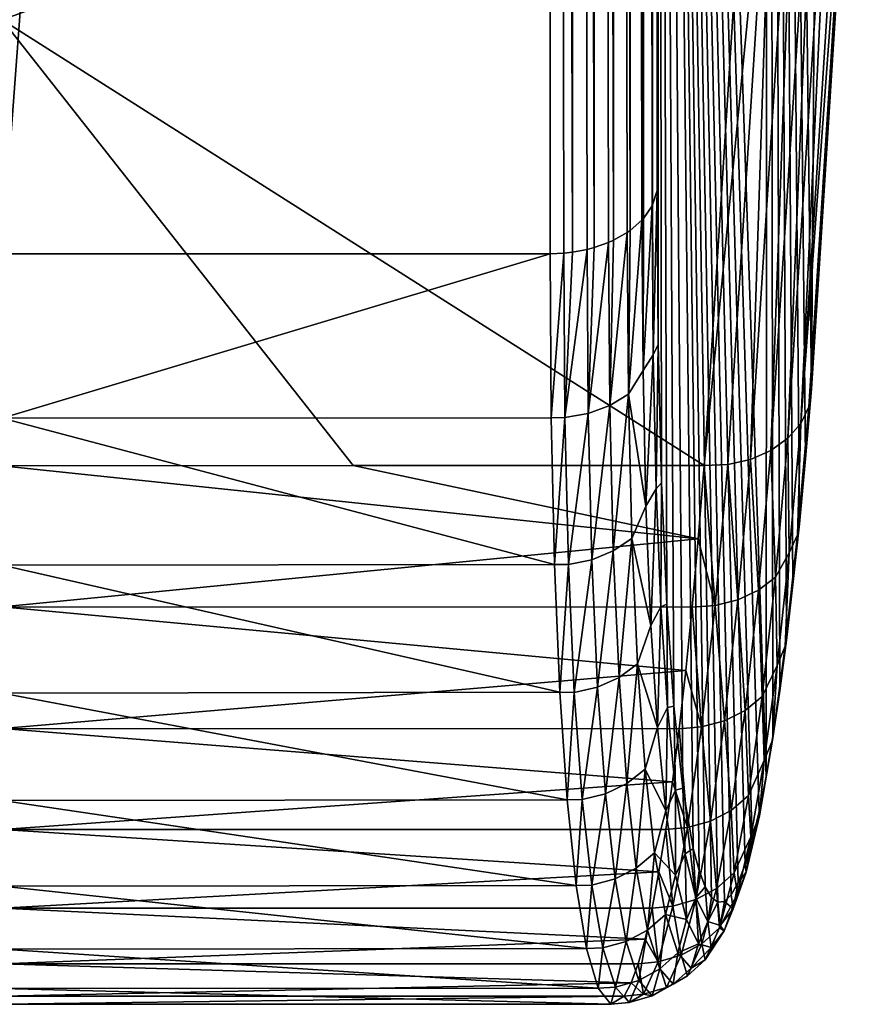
# Model space of a CAD drawing. Header units: millimetres. Extents: x -30 to 76, y -3 to 301.
# Tile 23 of 256: x 71.91 to 75.8, y 38.09 to 42.67. Entities that reach past the tile are written whole.
import ezdxf

# ---------------------------------------------------------------- set-up
doc = ezdxf.new("R2010")
doc.units = ezdxf.units.MM
doc.header["$LTSCALE"] = 81.481481
for name, color, linetype in [('37', 7, 'CONTINUOUS'), ('40', 7, 'CONTINUOUS'), ('41', 7, 'CONTINUOUS'), ('52', 7, 'CONTINUOUS'), ('69', 7, 'CONTINUOUS'), ('77', 7, 'CONTINUOUS'), ('78', 7, 'CONTINUOUS')]:
    doc.layers.add(name, color=color, linetype=linetype)

msp = doc.modelspace()

# ---------------------------------------------------------------- linework, layer by layer
at = {"layer": '37', "color": 7, "linetype": 'CONTINUOUS', "true_color": 0xaaaaaa}
for points in [[(71.829, 47.2021, 12.1585), (71.829, 41.581, 7.3355), (74.3846, 75.9323, 36.8094), (71.829, 47.2021, 12.1585)], [(74.3846, 75.9323, 36.8094), (71.829, 41.581, 7.3355), (74.3762, 41.5816, 7.336), (74.3846, 75.9323, 36.8094)]]:
    msp.add_3dface(points, dxfattribs=at)
at = {"layer": '40', "color": 7, "linetype": 'CONTINUOUS', "true_color": 0xaaaaaa}
for points in [[(71.829, 42.6686, -9.1826), (71.829, 44.7749, -11.4588), (75.3046, 43.9252, -10.5485), (71.829, 42.6686, -9.1826)], [(75.0918, 40.5971, -6.8719), (71.829, 42.6686, -9.1826), (75.3046, 43.9252, -10.5485), (75.0918, 40.5971, -6.8719)], [(75.0918, 40.5971, -6.8719), (73.4604, 40.5971, -6.8719), (71.829, 42.6686, -9.1826), (75.0918, 40.5971, -6.8719)], [(71.829, 40.5969, -6.8729), (71.829, 42.6686, -9.1826), (73.4604, 40.5971, -6.8719), (71.829, 40.5969, -6.8729)]]:
    msp.add_3dface(points, dxfattribs=at)
at = {"layer": '41', "color": 7, "linetype": 'CONTINUOUS', "true_color": 0xaaaaaa}
for points in [[(75.732, 61.2969, 8.4856), (75.3898, 57.4433, 12.7579), (75.5911, 40.9538, -6.5212), (75.732, 61.2969, 8.4856)], [(75.8043, 44.2806, -10.1967), (75.732, 61.2969, 8.4856), (75.5911, 40.9538, -6.5212), (75.8043, 44.2806, -10.1967)], [(75.3898, 57.4433, 12.7579), (74.8761, 54.0327, 17.4287), (75.3802, 39.1524, -3.5018), (75.3898, 57.4433, 12.7579)], [(75.4122, 39.3393, -3.9711), (75.3898, 57.4433, 12.7579), (75.3802, 39.1524, -3.5018), (75.4122, 39.3393, -3.9711)], [(75.5911, 40.9538, -6.5212), (75.3898, 57.4433, 12.7579), (75.5635, 40.6299, -6.1342), (75.5911, 40.9538, -6.5212)], [(75.5635, 40.6299, -6.1342), (75.3898, 57.4433, 12.7579), (75.5348, 40.3267, -5.7302), (75.5635, 40.6299, -6.1342)], [(75.5348, 40.3267, -5.7302), (75.3898, 57.4433, 12.7579), (75.5053, 40.0452, -5.3106), (75.5348, 40.3267, -5.7302)], [(75.5053, 40.0452, -5.3106), (75.3898, 57.4433, 12.7579), (75.4749, 39.7864, -4.8768), (75.5053, 40.0452, -5.3106)], [(75.4749, 39.7864, -4.8768), (75.3898, 57.4433, 12.7579), (75.4439, 39.5509, -4.4299), (75.4749, 39.7864, -4.8768)], [(75.4439, 39.5509, -4.4299), (75.3898, 57.4433, 12.7579), (75.4122, 39.3393, -3.9711), (75.4439, 39.5509, -4.4299)], [(74.8761, 54.0327, 17.4287), (74.8738, 41.8753, 6.9936), (74.8787, 41.16, 6.3117), (74.8761, 54.0327, 17.4287)], [(75.3802, 39.1524, -3.5018), (74.8761, 54.0327, 17.4287), (75.3478, 38.9907, -3.0233), (75.3802, 39.1524, -3.5018)], [(75.3478, 38.9907, -3.0233), (74.8761, 54.0327, 17.4287), (75.3153, 38.8545, -2.537), (75.3478, 38.9907, -3.0233)], [(75.3153, 38.8545, -2.537), (74.8761, 54.0327, 17.4287), (75.2827, 38.7443, -2.0443), (75.3153, 38.8545, -2.537)], [(75.2827, 38.7443, -2.0443), (74.8761, 54.0327, 17.4287), (75.2504, 38.6604, -1.5466), (75.2827, 38.7443, -2.0443)], [(75.2504, 38.6604, -1.5466), (74.8761, 54.0327, 17.4287), (75.2183, 38.603, -1.0454), (75.2504, 38.6604, -1.5466)], [(75.2183, 38.603, -1.0454), (74.8761, 54.0327, 17.4287), (75.1867, 38.5722, -0.542), (75.2183, 38.603, -1.0454)], [(75.1867, 38.5722, -0.542), (74.8761, 54.0327, 17.4287), (75.1558, 38.5682, -0.0379), (75.1867, 38.5722, -0.542)], [(75.1558, 38.5682, -0.0379), (74.8761, 54.0327, 17.4287), (75.1257, 38.5907, 0.4655), (75.1558, 38.5682, -0.0379)], [(75.1257, 38.5907, 0.4655), (74.8761, 54.0327, 17.4287), (75.0966, 38.6399, 0.9667), (75.1257, 38.5907, 0.4655)], [(75.0966, 38.6399, 0.9667), (74.8761, 54.0327, 17.4287), (75.0686, 38.7156, 1.4645), (75.0966, 38.6399, 0.9667)], [(75.0686, 38.7156, 1.4645), (74.8761, 54.0327, 17.4287), (75.0419, 38.8174, 1.9573), (75.0686, 38.7156, 1.4645)], [(75.0419, 38.8174, 1.9573), (74.8761, 54.0327, 17.4287), (74.9932, 39.0982, 2.9227), (75.0419, 38.8174, 1.9573)], [(74.9932, 39.0982, 2.9227), (74.8761, 54.0327, 17.4287), (74.9515, 39.4788, 3.8514), (74.9932, 39.0982, 2.9227)], [(74.9515, 39.4788, 3.8514), (74.8761, 54.0327, 17.4287), (74.918, 39.9537, 4.7322), (74.9515, 39.4788, 3.8514)], [(74.918, 39.9537, 4.7322), (74.8761, 54.0327, 17.4287), (74.8935, 40.5166, 5.5552), (74.918, 39.9537, 4.7322)], [(74.8935, 40.5166, 5.5552), (74.8761, 54.0327, 17.4287), (74.8787, 41.16, 6.3117), (74.8935, 40.5166, 5.5552)]]:
    msp.add_3dface(points, dxfattribs=at)
at = {"layer": '52', "color": 7, "linetype": 'CONTINUOUS', "true_color": 0xaaaaaa}
for points in [[(74.3762, 41.5816, 7.336), (71.829, 41.581, 7.3355), (71.829, 40.8175, 6.607), (74.3762, 41.5816, 7.336)], [(74.3762, 41.5816, 7.336), (71.829, 40.8175, 6.607), (74.3812, 40.8192, 6.6087), (74.3762, 41.5816, 7.336)], [(74.3812, 40.8192, 6.6087), (71.829, 40.8175, 6.607), (74.3963, 40.1374, 5.805), (74.3812, 40.8192, 6.6087)], [(71.829, 40.8175, 6.607), (71.829, 40.1344, 5.8014), (74.3963, 40.1374, 5.805), (71.829, 40.8175, 6.607)], [(71.829, 40.5969, -6.8729), (73.4604, 40.5971, -6.8719), (75.0643, 40.2577, -6.4664), (71.829, 40.5969, -6.8729)], [(71.829, 39.9405, -6.0453), (71.829, 40.5969, -6.8729), (75.0643, 40.2577, -6.4664), (71.829, 39.9405, -6.0453)], [(73.4604, 40.5971, -6.8719), (75.0918, 40.5971, -6.8719), (75.0643, 40.2577, -6.4664), (73.4604, 40.5971, -6.8719)], [(75.0358, 39.9402, -6.0434), (71.829, 39.9405, -6.0453), (75.0643, 40.2577, -6.4664), (75.0358, 39.9402, -6.0434)], [(74.3963, 40.1374, 5.805), (71.829, 40.1344, 5.8014), (74.421, 39.5437, 4.9336), (74.3963, 40.1374, 5.805)], [(71.829, 40.1344, 5.8014), (71.829, 39.5401, 4.9282), (74.421, 39.5437, 4.9336), (71.829, 40.1344, 5.8014)], [(71.829, 39.3751, -5.1531), (71.829, 39.9405, -6.0453), (75.0065, 39.6455, -5.6043), (71.829, 39.3751, -5.1531)], [(75.0065, 39.6455, -5.6043), (71.829, 39.9405, -6.0453), (75.0358, 39.9402, -6.0434), (75.0065, 39.6455, -5.6043)], [(74.9763, 39.3743, -5.1501), (71.829, 39.3751, -5.1531), (75.0065, 39.6455, -5.6043), (74.9763, 39.3743, -5.1501)], [(74.421, 39.5437, 4.9336), (71.829, 39.5401, 4.9282), (74.4547, 39.0449, 4.0041), (74.421, 39.5437, 4.9336)], [(71.829, 39.5401, 4.9282), (71.829, 39.0413, 3.9972), (74.4547, 39.0449, 4.0041), (71.829, 39.5401, 4.9282)], [(71.829, 38.907, -4.2063), (71.829, 39.3751, -5.1531), (74.9454, 39.1276, -4.6821), (71.829, 38.907, -4.2063)], [(74.9454, 39.1276, -4.6821), (71.829, 39.3751, -5.1531), (74.9763, 39.3743, -5.1501), (74.9454, 39.1276, -4.6821)], [(74.9139, 38.9059, -4.2018), (71.829, 38.907, -4.2063), (74.9454, 39.1276, -4.6821), (74.9139, 38.9059, -4.2018)], [(74.4547, 39.0449, 4.0041), (71.829, 39.0413, 3.9972), (74.4965, 38.6465, 3.0266), (74.4547, 39.0449, 4.0041)], [(71.829, 39.0413, 3.9972), (71.829, 38.6434, 3.0187), (74.4965, 38.6465, 3.0266), (71.829, 39.0413, 3.9972)], [(71.829, 38.5413, -3.2153), (71.829, 38.907, -4.2063), (74.882, 38.71, -3.7104), (71.829, 38.5413, -3.2153)], [(74.882, 38.71, -3.7104), (71.829, 38.907, -4.2063), (74.9139, 38.9059, -4.2018), (74.882, 38.71, -3.7104)], [(74.8499, 38.5403, -3.2094), (71.829, 38.5413, -3.2153), (74.882, 38.71, -3.7104), (74.8499, 38.5403, -3.2094)], [(74.4965, 38.6465, 3.0266), (71.829, 38.6434, 3.0187), (74.5452, 38.3533, 2.0121), (74.4965, 38.6465, 3.0266)], [(71.829, 38.6434, 3.0187), (71.829, 38.3509, 2.0038), (74.5452, 38.3533, 2.0121), (71.829, 38.6434, 3.0187)], [(71.829, 38.2822, -2.1913), (71.829, 38.5413, -3.2153), (74.8175, 38.3974, -2.7002), (71.829, 38.2822, -2.1913)], [(74.8175, 38.3974, -2.7002), (71.829, 38.5413, -3.2153), (74.8499, 38.5403, -3.2094), (74.8175, 38.3974, -2.7002)], [(74.7851, 38.2816, -2.1842), (71.829, 38.2822, -2.1913), (74.8175, 38.3974, -2.7002), (74.7851, 38.2816, -2.1842)], [(74.5452, 38.3533, 2.0121), (71.829, 38.3509, 2.0038), (74.5998, 38.1687, 0.9721), (74.5452, 38.3533, 2.0121)], [(71.829, 38.3509, 2.0038), (71.829, 38.1671, 0.9636), (74.5998, 38.1687, 0.9721), (71.829, 38.3509, 2.0038)], [(71.829, 38.1326, -1.1457), (71.829, 38.2822, -2.1913), (74.7529, 38.1932, -1.6629), (71.829, 38.1326, -1.1457)], [(74.7529, 38.1932, -1.6629), (71.829, 38.2822, -2.1913), (74.7851, 38.2816, -2.1842), (74.7529, 38.1932, -1.6629)], [(74.721, 38.1326, -1.1378), (71.829, 38.1326, -1.1457), (74.7529, 38.1932, -1.6629), (74.721, 38.1326, -1.1378)], [(74.5998, 38.1687, 0.9721), (71.829, 38.1671, 0.9636), (74.6588, 38.0948, -0.0818), (74.5998, 38.1687, 0.9721)], [(71.829, 38.1671, 0.9636), (71.829, 38.0941, -0.0901), (74.6588, 38.0948, -0.0818), (71.829, 38.1671, 0.9636)], [(71.829, 38.0941, -0.0901), (71.829, 38.1326, -1.1457), (74.721, 38.1326, -1.1378), (71.829, 38.0941, -0.0901)], [(74.6588, 38.0948, -0.0818), (71.829, 38.0941, -0.0901), (74.721, 38.1326, -1.1378), (74.6588, 38.0948, -0.0818)]]:
    msp.add_3dface(points, dxfattribs=at)
at = {"layer": '69', "color": 7, "linetype": 'CONTINUOUS', "true_color": 0xaaaaaa}
for points in [[(74.8586, 76.1435, 36.5415), (74.8155, 76.0821, 36.6131), (74.8526, 41.8084, 7.0717), (74.8586, 76.1435, 36.5415)], [(74.8738, 41.8753, 6.9936), (74.8586, 76.1435, 36.5415), (74.8526, 41.8084, 7.0717), (74.8738, 41.8753, 6.9936)], [(74.8738, 41.8753, 6.9936), (74.8761, 54.0327, 17.4287), (74.8586, 76.1435, 36.5415), (74.8738, 41.8753, 6.9936)], [(74.8155, 76.0821, 36.6131), (74.754, 76.0278, 36.6765), (74.8104, 41.7458, 7.1446), (74.8155, 76.0821, 36.6131)], [(74.8504, 41.8041, 7.0767), (74.8155, 76.0821, 36.6131), (74.8104, 41.7458, 7.1446), (74.8504, 41.8041, 7.0767)], [(74.8526, 41.8084, 7.0717), (74.8155, 76.0821, 36.6131), (74.8504, 41.8041, 7.0767), (74.8526, 41.8084, 7.0717)], [(74.754, 76.0278, 36.6765), (74.6765, 75.9829, 36.7288), (74.749, 41.6903, 7.2093), (74.754, 76.0278, 36.6765)], [(74.8033, 41.7379, 7.1538), (74.754, 76.0278, 36.6765), (74.749, 41.6903, 7.2093), (74.8033, 41.7379, 7.1538)], [(74.8104, 41.7458, 7.1446), (74.754, 76.0278, 36.6765), (74.8033, 41.7379, 7.1538), (74.8104, 41.7458, 7.1446)], [(74.5865, 75.9494, 36.7679), (74.4878, 75.9287, 36.7921), (74.5804, 41.61, 7.3029), (74.5865, 75.9494, 36.7679)], [(74.6482, 41.634, 7.2749), (74.5865, 75.9494, 36.7679), (74.5804, 41.61, 7.3029), (74.6482, 41.634, 7.2749)], [(74.6765, 75.9829, 36.7288), (74.5865, 75.9494, 36.7679), (74.6712, 41.6443, 7.2629), (74.6765, 75.9829, 36.7288)], [(74.6712, 41.6443, 7.2629), (74.5865, 75.9494, 36.7679), (74.6482, 41.634, 7.2749), (74.6712, 41.6443, 7.2629)], [(74.7347, 41.6803, 7.221), (74.6765, 75.9829, 36.7288), (74.6712, 41.6443, 7.2629), (74.7347, 41.6803, 7.221)], [(74.749, 41.6903, 7.2093), (74.6765, 75.9829, 36.7288), (74.7347, 41.6803, 7.221), (74.749, 41.6903, 7.2093)], [(74.3846, 75.9323, 36.8094), (74.3762, 41.5816, 7.336), (74.4392, 41.5842, 7.333), (74.3846, 75.9323, 36.8094)], [(74.4878, 75.9287, 36.7921), (74.3846, 75.9323, 36.8094), (74.4806, 41.5888, 7.3277), (74.4878, 75.9287, 36.7921)], [(74.4806, 41.5888, 7.3277), (74.3846, 75.9323, 36.8094), (74.4392, 41.5842, 7.333), (74.4806, 41.5888, 7.3277)], [(74.548, 41.6014, 7.3129), (74.4878, 75.9287, 36.7921), (74.4806, 41.5888, 7.3277), (74.548, 41.6014, 7.3129)], [(74.5804, 41.61, 7.3029), (74.4878, 75.9287, 36.7921), (74.548, 41.6014, 7.3129), (74.5804, 41.61, 7.3029)]]:
    msp.add_3dface(points, dxfattribs=at)
at = {"layer": '77', "color": 7, "linetype": 'CONTINUOUS', "true_color": 0xaaaaaa}
for points in [[(75.8043, 44.2806, -10.1967), (75.5911, 40.9538, -6.5212), (75.5785, 40.8709, -6.5953), (75.8043, 44.2806, -10.1967)], [(75.7918, 44.1993, -10.2726), (75.8043, 44.2806, -10.1967), (75.5785, 40.8709, -6.5953), (75.7918, 44.1993, -10.2726)], [(75.7548, 44.1227, -10.3454), (75.7918, 44.1993, -10.2726), (75.5415, 40.793, -6.6667), (75.7548, 44.1227, -10.3454)], [(75.5415, 40.793, -6.6667), (75.7918, 44.1993, -10.2726), (75.5785, 40.8709, -6.5953), (75.5415, 40.793, -6.6667)], [(75.6952, 44.0545, -10.4112), (75.7548, 44.1227, -10.3454), (75.5415, 40.793, -6.6667), (75.6952, 44.0545, -10.4112)], [(75.6161, 43.9983, -10.4669), (75.6952, 44.0545, -10.4112), (75.4819, 40.724, -6.7319), (75.6161, 43.9983, -10.4669)], [(75.4819, 40.724, -6.7319), (75.6952, 44.0545, -10.4112), (75.5415, 40.793, -6.6667), (75.4819, 40.724, -6.7319)], [(75.5214, 43.9567, -10.5097), (75.6161, 43.9983, -10.4669), (75.4027, 40.6676, -6.7874), (75.5214, 43.9567, -10.5097)], [(75.4027, 40.6676, -6.7874), (75.6161, 43.9983, -10.4669), (75.4819, 40.724, -6.7319), (75.4027, 40.6676, -6.7874)], [(75.0918, 40.5971, -6.8719), (75.3046, 43.9252, -10.5485), (75.4158, 43.9319, -10.5373), (75.0918, 40.5971, -6.8719)], [(75.0918, 40.5971, -6.8719), (75.4158, 43.9319, -10.5373), (75.2023, 40.6025, -6.8592), (75.0918, 40.5971, -6.8719)], [(75.2023, 40.6025, -6.8592), (75.4158, 43.9319, -10.5373), (75.3079, 40.6263, -6.8306), (75.2023, 40.6025, -6.8592)], [(75.4158, 43.9319, -10.5373), (75.5214, 43.9567, -10.5097), (75.3079, 40.6263, -6.8306), (75.4158, 43.9319, -10.5373)], [(75.3079, 40.6263, -6.8306), (75.5214, 43.9567, -10.5097), (75.4027, 40.6676, -6.7874), (75.3079, 40.6263, -6.8306)]]:
    msp.add_3dface(points, dxfattribs=at)
at = {"layer": '78', "color": 7, "linetype": 'CONTINUOUS', "true_color": 0xaaaaaa}
for points in [[(74.8738, 41.8753, 6.9936), (74.8526, 41.8084, 7.0717), (74.855, 41.1126, 6.4208), (74.8738, 41.8753, 6.9936)], [(74.8787, 41.16, 6.3117), (74.8738, 41.8753, 6.9936), (74.855, 41.1126, 6.4208), (74.8787, 41.16, 6.3117)], [(74.8504, 41.8041, 7.0767), (74.8104, 41.7458, 7.1446), (74.808, 41.0388, 6.4907), (74.8504, 41.8041, 7.0767)], [(74.855, 41.1126, 6.4208), (74.8504, 41.8041, 7.0767), (74.808, 41.0388, 6.4907), (74.855, 41.1126, 6.4208)], [(74.8526, 41.8084, 7.0717), (74.8504, 41.8041, 7.0767), (74.855, 41.1126, 6.4208), (74.8526, 41.8084, 7.0717)], [(74.8033, 41.7379, 7.1538), (74.749, 41.6903, 7.2093), (74.7401, 40.9296, 6.5043), (74.8033, 41.7379, 7.1538)], [(74.808, 41.0388, 6.4907), (74.8033, 41.7379, 7.1538), (74.7401, 40.9296, 6.5043), (74.808, 41.0388, 6.4907)], [(74.8104, 41.7458, 7.1446), (74.8033, 41.7379, 7.1538), (74.808, 41.0388, 6.4907), (74.8104, 41.7458, 7.1446)], [(74.7347, 41.6803, 7.221), (74.6712, 41.6443, 7.2629), (74.6537, 40.8772, 6.5525), (74.7347, 41.6803, 7.221)], [(74.7401, 40.9296, 6.5043), (74.7347, 41.6803, 7.221), (74.6537, 40.8772, 6.5525), (74.7401, 40.9296, 6.5043)], [(74.749, 41.6903, 7.2093), (74.7347, 41.6803, 7.221), (74.7401, 40.9296, 6.5043), (74.749, 41.6903, 7.2093)], [(74.6482, 41.634, 7.2749), (74.5804, 41.61, 7.3029), (74.5535, 40.8401, 6.5862), (74.6482, 41.634, 7.2749)], [(74.6537, 40.8772, 6.5525), (74.6482, 41.634, 7.2749), (74.5535, 40.8401, 6.5862), (74.6537, 40.8772, 6.5525)], [(74.6712, 41.6443, 7.2629), (74.6482, 41.634, 7.2749), (74.6537, 40.8772, 6.5525), (74.6712, 41.6443, 7.2629)], [(74.4806, 41.5888, 7.3277), (74.4392, 41.5842, 7.333), (74.4447, 40.82, 6.6036), (74.4806, 41.5888, 7.3277)], [(74.548, 41.6014, 7.3129), (74.4806, 41.5888, 7.3277), (74.4447, 40.82, 6.6036), (74.548, 41.6014, 7.3129)], [(74.5535, 40.8401, 6.5862), (74.548, 41.6014, 7.3129), (74.4447, 40.82, 6.6036), (74.5535, 40.8401, 6.5862)], [(74.5804, 41.61, 7.3029), (74.548, 41.6014, 7.3129), (74.5535, 40.8401, 6.5862), (74.5804, 41.61, 7.3029)], [(74.3762, 41.5816, 7.336), (74.3812, 40.8192, 6.6087), (74.4392, 41.5842, 7.333), (74.3762, 41.5816, 7.336)], [(74.4392, 41.5842, 7.333), (74.3812, 40.8192, 6.6087), (74.4447, 40.82, 6.6036), (74.4392, 41.5842, 7.333)], [(74.8687, 40.4897, 5.6996), (74.8787, 41.16, 6.3117), (74.855, 41.1126, 6.4208), (74.8687, 40.4897, 5.6996)], [(74.8935, 40.5166, 5.5552), (74.8787, 41.16, 6.3117), (74.8687, 40.4897, 5.6996), (74.8935, 40.5166, 5.5552)], [(74.8219, 40.4089, 5.7615), (74.855, 41.1126, 6.4208), (74.808, 41.0388, 6.4907), (74.8219, 40.4089, 5.7615)], [(74.8687, 40.4897, 5.6996), (74.855, 41.1126, 6.4208), (74.8219, 40.4089, 5.7615), (74.8687, 40.4897, 5.6996)], [(74.8219, 40.4089, 5.7615), (74.808, 41.0388, 6.4907), (74.7401, 40.9296, 6.5043), (74.8219, 40.4089, 5.7615)], [(75.5911, 40.9538, -6.5212), (75.5635, 40.6299, -6.1342), (75.5785, 40.8709, -6.5953), (75.5911, 40.9538, -6.5212)], [(74.6699, 40.2011, 5.7542), (74.7401, 40.9296, 6.5043), (74.6537, 40.8772, 6.5525), (74.6699, 40.2011, 5.7542)], [(74.7562, 40.259, 5.7123), (74.7401, 40.9296, 6.5043), (74.6699, 40.2011, 5.7542), (74.7562, 40.259, 5.7123)], [(74.7562, 40.259, 5.7123), (74.8219, 40.4089, 5.7615), (74.7401, 40.9296, 6.5043), (74.7562, 40.259, 5.7123)], [(74.5699, 40.1598, 5.7831), (74.6537, 40.8772, 6.5525), (74.5535, 40.8401, 6.5862), (74.5699, 40.1598, 5.7831)], [(74.6699, 40.2011, 5.7542), (74.6537, 40.8772, 6.5525), (74.5699, 40.1598, 5.7831), (74.6699, 40.2011, 5.7542)], [(75.5785, 40.8709, -6.5953), (75.5635, 40.6299, -6.1342), (75.5255, 40.2763, -5.8507), (75.5785, 40.8709, -6.5953)], [(75.5415, 40.793, -6.6667), (75.5785, 40.8709, -6.5953), (75.5255, 40.2763, -5.8507), (75.5415, 40.793, -6.6667)], [(74.3812, 40.8192, 6.6087), (74.3963, 40.1374, 5.805), (74.4447, 40.82, 6.6036), (74.3812, 40.8192, 6.6087)], [(74.3963, 40.1374, 5.805), (74.4612, 40.1371, 5.7976), (74.4447, 40.82, 6.6036), (74.3963, 40.1374, 5.805)], [(74.4612, 40.1371, 5.7976), (74.5535, 40.8401, 6.5862), (74.4447, 40.82, 6.6036), (74.4612, 40.1371, 5.7976)], [(74.5699, 40.1598, 5.7831), (74.5535, 40.8401, 6.5862), (74.4612, 40.1371, 5.7976), (74.5699, 40.1598, 5.7831)], [(75.4819, 40.724, -6.7319), (75.5415, 40.793, -6.6667), (75.4879, 40.192, -5.9141), (75.4819, 40.724, -6.7319)], [(75.5415, 40.793, -6.6667), (75.5255, 40.2763, -5.8507), (75.4879, 40.192, -5.9141), (75.5415, 40.793, -6.6667)], [(75.4027, 40.6676, -6.7874), (75.4819, 40.724, -6.7319), (75.424, 40.0796, -5.9194), (75.4027, 40.6676, -6.7874)], [(75.4819, 40.724, -6.7319), (75.4879, 40.192, -5.9141), (75.424, 40.0796, -5.9194), (75.4819, 40.724, -6.7319)], [(75.3079, 40.6263, -6.8306), (75.4027, 40.6676, -6.7874), (75.3444, 40.0182, -5.9687), (75.3079, 40.6263, -6.8306)], [(75.4027, 40.6676, -6.7874), (75.424, 40.0796, -5.9194), (75.3444, 40.0182, -5.9687), (75.4027, 40.6676, -6.7874)], [(75.5635, 40.6299, -6.1342), (75.5348, 40.3267, -5.7302), (75.5255, 40.2763, -5.8507), (75.5635, 40.6299, -6.1342)], [(75.0643, 40.2577, -6.4664), (75.0918, 40.5971, -6.8719), (75.1435, 39.9474, -6.0332), (75.0643, 40.2577, -6.4664)], [(75.0918, 40.5971, -6.8719), (75.2023, 40.6025, -6.8592), (75.1435, 39.9474, -6.0332), (75.0918, 40.5971, -6.8719)], [(75.2023, 40.6025, -6.8592), (75.2493, 39.9734, -6.0073), (75.1435, 39.9474, -6.0332), (75.2023, 40.6025, -6.8592)], [(75.2023, 40.6025, -6.8592), (75.3079, 40.6263, -6.8306), (75.2493, 39.9734, -6.0073), (75.2023, 40.6025, -6.8592)], [(75.3079, 40.6263, -6.8306), (75.3444, 40.0182, -5.9687), (75.2493, 39.9734, -6.0073), (75.3079, 40.6263, -6.8306)], [(74.8911, 39.9413, 4.9201), (74.8935, 40.5166, 5.5552), (74.8687, 40.4897, 5.6996), (74.8911, 39.9413, 4.9201)], [(74.918, 39.9537, 4.7322), (74.8935, 40.5166, 5.5552), (74.8911, 39.9413, 4.9201), (74.918, 39.9537, 4.7322)], [(74.8447, 39.8545, 4.9735), (74.8687, 40.4897, 5.6996), (74.8219, 40.4089, 5.7615), (74.8447, 39.8545, 4.9735)], [(74.8911, 39.9413, 4.9201), (74.8687, 40.4897, 5.6996), (74.8447, 39.8545, 4.9735), (74.8911, 39.9413, 4.9201)], [(74.8447, 39.8545, 4.9735), (74.8219, 40.4089, 5.7615), (74.7562, 40.259, 5.7123), (74.8447, 39.8545, 4.9735)], [(75.5348, 40.3267, -5.7302), (75.5053, 40.0452, -5.3106), (75.5255, 40.2763, -5.8507), (75.5348, 40.3267, -5.7302)], [(75.5255, 40.2763, -5.8507), (75.5053, 40.0452, -5.3106), (75.4692, 39.7581, -5.0513), (75.5255, 40.2763, -5.8507)], [(75.5255, 40.2763, -5.8507), (75.4692, 39.7581, -5.0513), (75.4879, 40.192, -5.9141), (75.5255, 40.2763, -5.8507)], [(74.6965, 39.6132, 4.889), (74.7562, 40.259, 5.7123), (74.6699, 40.2011, 5.7542), (74.6965, 39.6132, 4.889)], [(74.7824, 39.6759, 4.854), (74.7562, 40.259, 5.7123), (74.6965, 39.6132, 4.889), (74.7824, 39.6759, 4.854)], [(74.7824, 39.6759, 4.854), (74.8447, 39.8545, 4.9735), (74.7562, 40.259, 5.7123), (74.7824, 39.6759, 4.854)], [(75.0358, 39.9402, -6.0434), (75.0643, 40.2577, -6.4664), (75.1435, 39.9474, -6.0332), (75.0358, 39.9402, -6.0434)], [(74.5967, 39.5683, 4.9128), (74.6699, 40.2011, 5.7542), (74.5699, 40.1598, 5.7831), (74.5967, 39.5683, 4.9128)], [(74.6965, 39.6132, 4.889), (74.6699, 40.2011, 5.7542), (74.5967, 39.5683, 4.9128), (74.6965, 39.6132, 4.889)], [(75.4879, 40.192, -5.9141), (75.431, 39.6682, -5.106), (75.424, 40.0796, -5.9194), (75.4879, 40.192, -5.9141)], [(75.4879, 40.192, -5.9141), (75.4692, 39.7581, -5.0513), (75.431, 39.6682, -5.106), (75.4879, 40.192, -5.9141)], [(74.3963, 40.1374, 5.805), (74.421, 39.5437, 4.9336), (74.4612, 40.1371, 5.7976), (74.3963, 40.1374, 5.805)], [(74.421, 39.5437, 4.9336), (74.4881, 39.5433, 4.9242), (74.4612, 40.1371, 5.7976), (74.421, 39.5437, 4.9336)], [(74.4881, 39.5433, 4.9242), (74.5699, 40.1598, 5.7831), (74.4612, 40.1371, 5.7976), (74.4881, 39.5433, 4.9242)], [(74.5967, 39.5683, 4.9128), (74.5699, 40.1598, 5.7831), (74.4881, 39.5433, 4.9242), (74.5967, 39.5683, 4.9128)], [(75.424, 40.0796, -5.9194), (75.3624, 39.5244, -5.0438), (75.3444, 40.0182, -5.9687), (75.424, 40.0796, -5.9194)], [(75.424, 40.0796, -5.9194), (75.431, 39.6682, -5.106), (75.3624, 39.5244, -5.0438), (75.424, 40.0796, -5.9194)], [(75.5053, 40.0452, -5.3106), (75.4749, 39.7864, -4.8768), (75.4692, 39.7581, -5.0513), (75.5053, 40.0452, -5.3106)], [(75.3444, 40.0182, -5.9687), (75.2822, 39.4587, -5.0863), (75.2493, 39.9734, -6.0073), (75.3444, 40.0182, -5.9687)], [(75.3444, 40.0182, -5.9687), (75.3624, 39.5244, -5.0438), (75.2822, 39.4587, -5.0863), (75.3444, 40.0182, -5.9687)], [(74.8758, 39.381, 4.1345), (74.8911, 39.9413, 4.9201), (74.8447, 39.8545, 4.9735), (74.8758, 39.381, 4.1345)], [(74.9217, 39.473, 4.0902), (74.8911, 39.9413, 4.9201), (74.8758, 39.381, 4.1345), (74.9217, 39.473, 4.0902)], [(74.9217, 39.473, 4.0902), (74.918, 39.9537, 4.7322), (74.8911, 39.9413, 4.9201), (74.9217, 39.473, 4.0902)], [(74.9515, 39.4788, 3.8514), (74.918, 39.9537, 4.7322), (74.9217, 39.473, 4.0902), (74.9515, 39.4788, 3.8514)], [(75.0358, 39.9402, -6.0434), (75.1435, 39.9474, -6.0332), (75.0807, 39.383, -5.1429), (75.0358, 39.9402, -6.0434)], [(75.1435, 39.9474, -6.0332), (75.1868, 39.4108, -5.1199), (75.0807, 39.383, -5.1429), (75.1435, 39.9474, -6.0332)], [(75.2493, 39.9734, -6.0073), (75.1868, 39.4108, -5.1199), (75.1435, 39.9474, -6.0332), (75.2493, 39.9734, -6.0073)], [(75.2493, 39.9734, -6.0073), (75.2822, 39.4587, -5.0863), (75.1868, 39.4108, -5.1199), (75.2493, 39.9734, -6.0073)], [(75.0065, 39.6455, -5.6043), (75.0358, 39.9402, -6.0434), (75.0807, 39.383, -5.1429), (75.0065, 39.6455, -5.6043)], [(74.8758, 39.381, 4.1345), (74.8447, 39.8545, 4.9735), (74.7824, 39.6759, 4.854), (74.8758, 39.381, 4.1345)], [(75.4692, 39.7581, -5.0513), (75.4439, 39.5509, -4.4299), (75.4104, 39.3214, -4.2047), (75.4692, 39.7581, -5.0513)], [(75.4692, 39.7581, -5.0513), (75.4104, 39.3214, -4.2047), (75.431, 39.6682, -5.106), (75.4692, 39.7581, -5.0513)], [(75.4749, 39.7864, -4.8768), (75.4439, 39.5509, -4.4299), (75.4692, 39.7581, -5.0513), (75.4749, 39.7864, -4.8768)], [(74.7324, 39.1201, 3.9666), (74.7824, 39.6759, 4.854), (74.6965, 39.6132, 4.889), (74.7324, 39.1201, 3.9666)], [(74.818, 39.1869, 3.9389), (74.7824, 39.6759, 4.854), (74.7324, 39.1201, 3.9666), (74.818, 39.1869, 3.9389)], [(74.818, 39.1869, 3.9389), (74.8758, 39.381, 4.1345), (74.7824, 39.6759, 4.854), (74.818, 39.1869, 3.9389)], [(75.431, 39.6682, -5.106), (75.3714, 39.2268, -4.2503), (75.3624, 39.5244, -5.0438), (75.431, 39.6682, -5.106)], [(75.431, 39.6682, -5.106), (75.4104, 39.3214, -4.2047), (75.3714, 39.2268, -4.2503), (75.431, 39.6682, -5.106)], [(74.9763, 39.3743, -5.1501), (75.0065, 39.6455, -5.6043), (75.0807, 39.383, -5.1429), (74.9763, 39.3743, -5.1501)], [(74.633, 39.0721, 3.985), (74.6965, 39.6132, 4.889), (74.5967, 39.5683, 4.9128), (74.633, 39.0721, 3.985)], [(74.7324, 39.1201, 3.9666), (74.6965, 39.6132, 4.889), (74.633, 39.0721, 3.985), (74.7324, 39.1201, 3.9666)], [(74.421, 39.5437, 4.9336), (74.4547, 39.0449, 4.0041), (74.4881, 39.5433, 4.9242), (74.421, 39.5437, 4.9336)], [(74.4547, 39.0449, 4.0041), (74.5246, 39.0451, 3.9931), (74.4881, 39.5433, 4.9242), (74.4547, 39.0449, 4.0041)], [(74.5246, 39.0451, 3.9931), (74.5967, 39.5683, 4.9128), (74.4881, 39.5433, 4.9242), (74.5246, 39.0451, 3.9931)], [(74.633, 39.0721, 3.985), (74.5967, 39.5683, 4.9128), (74.5246, 39.0451, 3.9931), (74.633, 39.0721, 3.985)], [(75.4439, 39.5509, -4.4299), (75.4122, 39.3393, -3.9711), (75.4104, 39.3214, -4.2047), (75.4439, 39.5509, -4.4299)], [(75.3624, 39.5244, -5.0438), (75.2978, 39.0644, -4.1147), (75.2822, 39.4587, -5.0863), (75.3624, 39.5244, -5.0438)], [(75.3624, 39.5244, -5.0438), (75.3714, 39.2268, -4.2503), (75.2978, 39.0644, -4.1147), (75.3624, 39.5244, -5.0438)], [(74.9144, 38.9929, 3.2528), (74.9217, 39.473, 4.0902), (74.8758, 39.381, 4.1345), (74.9144, 38.9929, 3.2528)], [(74.9597, 39.0892, 3.218), (74.9217, 39.473, 4.0902), (74.9144, 38.9929, 3.2528), (74.9597, 39.0892, 3.218)], [(74.9597, 39.0892, 3.218), (74.9515, 39.4788, 3.8514), (74.9217, 39.473, 4.0902), (74.9597, 39.0892, 3.218)], [(74.9932, 39.0982, 2.9227), (74.9515, 39.4788, 3.8514), (74.9597, 39.0892, 3.218), (74.9932, 39.0982, 2.9227)], [(75.2822, 39.4587, -5.0863), (75.2171, 38.9952, -4.15), (75.1868, 39.4108, -5.1199), (75.2822, 39.4587, -5.0863)], [(75.2822, 39.4587, -5.0863), (75.2978, 39.0644, -4.1147), (75.2171, 38.9952, -4.15), (75.2822, 39.4587, -5.0863)], [(75.1868, 39.4108, -5.1199), (75.1212, 38.9448, -4.1784), (75.0807, 39.383, -5.1429), (75.1868, 39.4108, -5.1199)], [(75.1868, 39.4108, -5.1199), (75.2171, 38.9952, -4.15), (75.1212, 38.9448, -4.1784), (75.1868, 39.4108, -5.1199)], [(74.9144, 38.9929, 3.2528), (74.8758, 39.381, 4.1345), (74.818, 39.1869, 3.9389), (74.9144, 38.9929, 3.2528)], [(74.9454, 39.1276, -4.6821), (74.9763, 39.3743, -5.1501), (75.0149, 38.9156, -4.1982), (74.9454, 39.1276, -4.6821)], [(74.9763, 39.3743, -5.1501), (75.0807, 39.383, -5.1429), (75.0149, 38.9156, -4.1982), (74.9763, 39.3743, -5.1501)], [(75.0807, 39.383, -5.1429), (75.1212, 38.9448, -4.1784), (75.0149, 38.9156, -4.1982), (75.0807, 39.383, -5.1429)], [(75.4104, 39.3214, -4.2047), (75.3802, 39.1524, -3.5018), (75.3498, 38.9703, -3.3192), (75.4104, 39.3214, -4.2047)], [(75.4104, 39.3214, -4.2047), (75.3498, 38.9703, -3.3192), (75.3714, 39.2268, -4.2503), (75.4104, 39.3214, -4.2047)], [(75.4122, 39.3393, -3.9711), (75.3802, 39.1524, -3.5018), (75.4104, 39.3214, -4.2047), (75.4122, 39.3393, -3.9711)], [(75.3714, 39.2268, -4.2503), (75.31, 38.872, -3.3553), (75.2978, 39.0644, -4.1147), (75.3714, 39.2268, -4.2503)], [(75.3714, 39.2268, -4.2503), (75.3498, 38.9703, -3.3192), (75.31, 38.872, -3.3553), (75.3714, 39.2268, -4.2503)], [(74.7769, 38.7273, 2.9976), (74.818, 39.1869, 3.9389), (74.7324, 39.1201, 3.9666), (74.7769, 38.7273, 2.9976)], [(74.862, 38.7973, 2.9774), (74.818, 39.1869, 3.9389), (74.7769, 38.7273, 2.9976), (74.862, 38.7973, 2.9774)], [(74.862, 38.7973, 2.9774), (74.9144, 38.9929, 3.2528), (74.818, 39.1869, 3.9389), (74.862, 38.7973, 2.9774)], [(74.6778, 38.6767, 3.0103), (74.7324, 39.1201, 3.9666), (74.633, 39.0721, 3.985), (74.6778, 38.6767, 3.0103)], [(74.7769, 38.7273, 2.9976), (74.7324, 39.1201, 3.9666), (74.6778, 38.6767, 3.0103), (74.7769, 38.7273, 2.9976)], [(74.9139, 38.9059, -4.2018), (74.9454, 39.1276, -4.6821), (75.0149, 38.9156, -4.1982), (74.9139, 38.9059, -4.2018)], [(75.3802, 39.1524, -3.5018), (75.3478, 38.9907, -3.0233), (75.3498, 38.9703, -3.3192), (75.3802, 39.1524, -3.5018)], [(74.5696, 38.6481, 3.015), (74.633, 39.0721, 3.985), (74.5246, 39.0451, 3.9931), (74.5696, 38.6481, 3.015)], [(74.6778, 38.6767, 3.0103), (74.633, 39.0721, 3.985), (74.5696, 38.6481, 3.015), (74.6778, 38.6767, 3.0103)], [(74.9596, 38.6941, 2.3371), (74.9597, 39.0892, 3.218), (74.9144, 38.9929, 3.2528), (74.9596, 38.6941, 2.3371)], [(75.0042, 38.7938, 2.3122), (74.9597, 39.0892, 3.218), (74.9596, 38.6941, 2.3371), (75.0042, 38.7938, 2.3122)], [(75.0042, 38.7938, 2.3122), (74.9932, 39.0982, 2.9227), (74.9597, 39.0892, 3.218), (75.0042, 38.7938, 2.3122)], [(75.0419, 38.8174, 1.9573), (74.9932, 39.0982, 2.9227), (75.0042, 38.7938, 2.3122), (75.0419, 38.8174, 1.9573)], [(74.4547, 39.0449, 4.0041), (74.4965, 38.6465, 3.0266), (74.5246, 39.0451, 3.9931), (74.4547, 39.0449, 4.0041)], [(74.4965, 38.6465, 3.0266), (74.5696, 38.6481, 3.015), (74.5246, 39.0451, 3.9931), (74.4965, 38.6465, 3.0266)], [(75.2978, 39.0644, -4.1147), (75.2312, 38.7048, -3.1425), (75.2171, 38.9952, -4.15), (75.2978, 39.0644, -4.1147)], [(75.2978, 39.0644, -4.1147), (75.31, 38.872, -3.3553), (75.2312, 38.7048, -3.1425), (75.2978, 39.0644, -4.1147)], [(74.9596, 38.6941, 2.3371), (74.9144, 38.9929, 3.2528), (74.862, 38.7973, 2.9774), (74.9596, 38.6941, 2.3371)], [(75.2171, 38.9952, -4.15), (75.1499, 38.6329, -3.1703), (75.1212, 38.9448, -4.1784), (75.2171, 38.9952, -4.15)], [(75.2171, 38.9952, -4.15), (75.2312, 38.7048, -3.1425), (75.1499, 38.6329, -3.1703), (75.2171, 38.9952, -4.15)], [(75.3478, 38.9907, -3.0233), (75.3153, 38.8545, -2.537), (75.3498, 38.9703, -3.3192), (75.3478, 38.9907, -3.0233)], [(75.1212, 38.9448, -4.1784), (75.0536, 38.5806, -3.193), (75.0149, 38.9156, -4.1982), (75.1212, 38.9448, -4.1784)], [(75.1212, 38.9448, -4.1784), (75.1499, 38.6329, -3.1703), (75.0536, 38.5806, -3.193), (75.1212, 38.9448, -4.1784)], [(75.3498, 38.9703, -3.3192), (75.3153, 38.8545, -2.537), (75.2883, 38.7083, -2.4035), (75.3498, 38.9703, -3.3192)], [(75.3498, 38.9703, -3.3192), (75.2883, 38.7083, -2.4035), (75.31, 38.872, -3.3553), (75.3498, 38.9703, -3.3192)], [(74.882, 38.71, -3.7104), (74.9139, 38.9059, -4.2018), (74.947, 38.5503, -3.2096), (74.882, 38.71, -3.7104)], [(74.9139, 38.9059, -4.2018), (75.0149, 38.9156, -4.1982), (74.947, 38.5503, -3.2096), (74.9139, 38.9059, -4.2018)], [(75.0149, 38.9156, -4.1982), (75.0536, 38.5806, -3.193), (74.947, 38.5503, -3.2096), (75.0149, 38.9156, -4.1982)], [(75.31, 38.872, -3.3553), (75.2477, 38.6072, -2.4297), (75.2312, 38.7048, -3.1425), (75.31, 38.872, -3.3553)], [(75.31, 38.872, -3.3553), (75.2883, 38.7083, -2.4035), (75.2477, 38.6072, -2.4297), (75.31, 38.872, -3.3553)], [(75.3153, 38.8545, -2.537), (75.2827, 38.7443, -2.0443), (75.2883, 38.7083, -2.4035), (75.3153, 38.8545, -2.537)], [(74.8287, 38.439, 1.9926), (74.862, 38.7973, 2.9774), (74.7769, 38.7273, 2.9976), (74.8287, 38.439, 1.9926)], [(74.9132, 38.5115, 1.9804), (74.862, 38.7973, 2.9774), (74.8287, 38.439, 1.9926), (74.9132, 38.5115, 1.9804)], [(74.9132, 38.5115, 1.9804), (74.9596, 38.6941, 2.3371), (74.862, 38.7973, 2.9774), (74.9132, 38.5115, 1.9804)], [(75.0543, 38.5894, 1.3816), (75.0419, 38.8174, 1.9573), (75.0042, 38.7938, 2.3122), (75.0543, 38.5894, 1.3816)], [(75.0686, 38.7156, 1.4645), (75.0419, 38.8174, 1.9573), (75.0543, 38.5894, 1.3816), (75.0686, 38.7156, 1.4645)], [(75.0104, 38.4875, 1.3965), (75.0042, 38.7938, 2.3122), (74.9596, 38.6941, 2.3371), (75.0104, 38.4875, 1.3965)], [(75.0543, 38.5894, 1.3816), (75.0042, 38.7938, 2.3122), (75.0104, 38.4875, 1.3965), (75.0543, 38.5894, 1.3816)], [(74.7299, 38.3865, 1.9995), (74.7769, 38.7273, 2.9976), (74.6778, 38.6767, 3.0103), (74.7299, 38.3865, 1.9995)], [(74.8287, 38.439, 1.9926), (74.7769, 38.7273, 2.9976), (74.7299, 38.3865, 1.9995), (74.8287, 38.439, 1.9926)], [(74.8499, 38.5403, -3.2094), (74.882, 38.71, -3.7104), (74.947, 38.5503, -3.2096), (74.8499, 38.5403, -3.2094)], [(75.0966, 38.6399, 0.9667), (75.0686, 38.7156, 1.4645), (75.0543, 38.5894, 1.3816), (75.0966, 38.6399, 0.9667)], [(75.2883, 38.7083, -2.4035), (75.2504, 38.6604, -1.5466), (75.2269, 38.5379, -1.4664), (75.2883, 38.7083, -2.4035)], [(75.2883, 38.7083, -2.4035), (75.2269, 38.5379, -1.4664), (75.2477, 38.6072, -2.4297), (75.2883, 38.7083, -2.4035)], [(75.2827, 38.7443, -2.0443), (75.2504, 38.6604, -1.5466), (75.2883, 38.7083, -2.4035), (75.2827, 38.7443, -2.0443)], [(74.622, 38.3567, 2.0007), (74.6778, 38.6767, 3.0103), (74.5696, 38.6481, 3.015), (74.622, 38.3567, 2.0007)], [(74.7299, 38.3865, 1.9995), (74.6778, 38.6767, 3.0103), (74.622, 38.3567, 2.0007), (74.7299, 38.3865, 1.9995)], [(75.0104, 38.4875, 1.3965), (74.9596, 38.6941, 2.3371), (74.9132, 38.5115, 1.9804), (75.0104, 38.4875, 1.3965)], [(75.2312, 38.7048, -3.1425), (75.1639, 38.4495, -2.1378), (75.1499, 38.6329, -3.1703), (75.2312, 38.7048, -3.1425)], [(75.2312, 38.7048, -3.1425), (75.2477, 38.6072, -2.4297), (75.1639, 38.4495, -2.1378), (75.2312, 38.7048, -3.1425)], [(75.2504, 38.6604, -1.5466), (75.2183, 38.603, -1.0454), (75.2269, 38.5379, -1.4664), (75.2504, 38.6604, -1.5466)], [(74.4965, 38.6465, 3.0266), (74.5452, 38.3533, 2.0121), (74.5696, 38.6481, 3.015), (74.4965, 38.6465, 3.0266)], [(74.5452, 38.3533, 2.0121), (74.622, 38.3567, 2.0007), (74.5696, 38.6481, 3.015), (74.5452, 38.3533, 2.0121)], [(75.1499, 38.6329, -3.1703), (75.082, 38.3758, -2.1578), (75.0536, 38.5806, -3.193), (75.1499, 38.6329, -3.1703)], [(75.1088, 38.4781, 0.4355), (75.0966, 38.6399, 0.9667), (75.0543, 38.5894, 1.3816), (75.1088, 38.4781, 0.4355)], [(75.1499, 38.6329, -3.1703), (75.1639, 38.4495, -2.1378), (75.082, 38.3758, -2.1578), (75.1499, 38.6329, -3.1703)], [(75.1257, 38.5907, 0.4655), (75.0966, 38.6399, 0.9667), (75.1088, 38.4781, 0.4355), (75.1257, 38.5907, 0.4655)], [(75.0536, 38.5806, -3.193), (74.9852, 38.3221, -2.1748), (74.947, 38.5503, -3.2096), (75.0536, 38.5806, -3.193)], [(75.0536, 38.5806, -3.193), (75.082, 38.3758, -2.1578), (74.9852, 38.3221, -2.1748), (75.0536, 38.5806, -3.193)], [(75.0657, 38.3749, 0.44), (75.0543, 38.5894, 1.3816), (75.0104, 38.4875, 1.3965), (75.0657, 38.3749, 0.44)], [(75.1088, 38.4781, 0.4355), (75.0543, 38.5894, 1.3816), (75.0657, 38.3749, 0.44), (75.1088, 38.4781, 0.4355)], [(75.1558, 38.5682, -0.0379), (75.1257, 38.5907, 0.4655), (75.1088, 38.4781, 0.4355), (75.1558, 38.5682, -0.0379)], [(75.1867, 38.5722, -0.542), (75.1558, 38.5682, -0.0379), (75.1667, 38.4609, -0.517), (75.1867, 38.5722, -0.542)], [(75.2477, 38.6072, -2.4297), (75.1855, 38.4351, -1.4824), (75.1639, 38.4495, -2.1378), (75.2477, 38.6072, -2.4297)], [(75.2269, 38.5379, -1.4664), (75.1867, 38.5722, -0.542), (75.1667, 38.4609, -0.517), (75.2269, 38.5379, -1.4664)], [(75.2477, 38.6072, -2.4297), (75.2269, 38.5379, -1.4664), (75.1855, 38.4351, -1.4824), (75.2477, 38.6072, -2.4297)], [(75.2183, 38.603, -1.0454), (75.1867, 38.5722, -0.542), (75.2269, 38.5379, -1.4664), (75.2183, 38.603, -1.0454)], [(74.8175, 38.3974, -2.7002), (74.8499, 38.5403, -3.2094), (74.8783, 38.2911, -2.1879), (74.8175, 38.3974, -2.7002)], [(74.8499, 38.5403, -3.2094), (74.947, 38.5503, -3.2096), (74.8783, 38.2911, -2.1879), (74.8499, 38.5403, -3.2094)], [(74.947, 38.5503, -3.2096), (74.9852, 38.3221, -2.1748), (74.8783, 38.2911, -2.1879), (74.947, 38.5503, -3.2096)], [(75.1667, 38.4609, -0.517), (75.1558, 38.5682, -0.0379), (75.1088, 38.4781, 0.4355), (75.1667, 38.4609, -0.517)], [(75.2269, 38.5379, -1.4664), (75.1667, 38.4609, -0.517), (75.1855, 38.4351, -1.4824), (75.2269, 38.5379, -1.4664)], [(74.8864, 38.2584, 0.9631), (74.9132, 38.5115, 1.9804), (74.8287, 38.439, 1.9926), (74.8864, 38.2584, 0.9631)], [(74.9703, 38.3325, 0.9588), (74.9132, 38.5115, 1.9804), (74.8864, 38.2584, 0.9631), (74.9703, 38.3325, 0.9588)], [(74.9703, 38.3325, 0.9588), (75.0104, 38.4875, 1.3965), (74.9132, 38.5115, 1.9804), (74.9703, 38.3325, 0.9588)], [(75.0657, 38.3749, 0.44), (75.0104, 38.4875, 1.3965), (74.9703, 38.3325, 0.9588), (75.0657, 38.3749, 0.44)], [(75.1245, 38.3574, -0.5227), (75.1088, 38.4781, 0.4355), (75.0657, 38.3749, 0.44), (75.1245, 38.3574, -0.5227)], [(75.1667, 38.4609, -0.517), (75.1088, 38.4781, 0.4355), (75.1245, 38.3574, -0.5227), (75.1667, 38.4609, -0.517)], [(74.7882, 38.2047, 0.964), (74.8287, 38.439, 1.9926), (74.7299, 38.3865, 1.9995), (74.7882, 38.2047, 0.964)], [(74.8864, 38.2584, 0.9631), (74.8287, 38.439, 1.9926), (74.7882, 38.2047, 0.964), (74.8864, 38.2584, 0.9631)], [(75.1639, 38.4495, -2.1378), (75.0971, 38.3014, -1.1118), (75.082, 38.3758, -2.1578), (75.1639, 38.4495, -2.1378)], [(75.1639, 38.4495, -2.1378), (75.1855, 38.4351, -1.4824), (75.0971, 38.3014, -1.1118), (75.1639, 38.4495, -2.1378)], [(75.1855, 38.4351, -1.4824), (75.1245, 38.3574, -0.5227), (75.0971, 38.3014, -1.1118), (75.1855, 38.4351, -1.4824)], [(75.1855, 38.4351, -1.4824), (75.1667, 38.4609, -0.517), (75.1245, 38.3574, -0.5227), (75.1855, 38.4351, -1.4824)], [(74.6805, 38.1739, 0.9616), (74.7299, 38.3865, 1.9995), (74.622, 38.3567, 2.0007), (74.6805, 38.1739, 0.9616)], [(74.7882, 38.2047, 0.964), (74.7299, 38.3865, 1.9995), (74.6805, 38.1739, 0.9616), (74.7882, 38.2047, 0.964)], [(74.7851, 38.2816, -2.1842), (74.8175, 38.3974, -2.7002), (74.8783, 38.2911, -2.1879), (74.7851, 38.2816, -2.1842)], [(74.5452, 38.3533, 2.0121), (74.5998, 38.1687, 0.9721), (74.622, 38.3567, 2.0007), (74.5452, 38.3533, 2.0121)], [(74.5998, 38.1687, 0.9721), (74.6805, 38.1739, 0.9616), (74.622, 38.3567, 2.0007), (74.5998, 38.1687, 0.9721)], [(75.0321, 38.2622, -0.0757), (75.0657, 38.3749, 0.44), (74.9703, 38.3325, 0.9588), (75.0321, 38.2622, -0.0757)], [(75.082, 38.3758, -2.1578), (75.0145, 38.2267, -1.1237), (74.9852, 38.3221, -2.1748), (75.082, 38.3758, -2.1578)], [(75.082, 38.3758, -2.1578), (75.0971, 38.3014, -1.1118), (75.0145, 38.2267, -1.1237), (75.082, 38.3758, -2.1578)], [(75.1245, 38.3574, -0.5227), (75.0657, 38.3749, 0.44), (75.0321, 38.2622, -0.0757), (75.1245, 38.3574, -0.5227)], [(75.0971, 38.3014, -1.1118), (75.1245, 38.3574, -0.5227), (75.0321, 38.2622, -0.0757), (75.0971, 38.3014, -1.1118)], [(74.9852, 38.3221, -2.1748), (74.9172, 38.1724, -1.1348), (74.8783, 38.2911, -2.1879), (74.9852, 38.3221, -2.1748)], [(74.9488, 38.1874, -0.0796), (74.9703, 38.3325, 0.9588), (74.8864, 38.2584, 0.9631), (74.9488, 38.1874, -0.0796)], [(74.9852, 38.3221, -2.1748), (75.0145, 38.2267, -1.1237), (74.9172, 38.1724, -1.1348), (74.9852, 38.3221, -2.1748)], [(75.0321, 38.2622, -0.0757), (74.9703, 38.3325, 0.9588), (74.9488, 38.1874, -0.0796), (75.0321, 38.2622, -0.0757)], [(75.0971, 38.3014, -1.1118), (75.0321, 38.2622, -0.0757), (75.0145, 38.2267, -1.1237), (75.0971, 38.3014, -1.1118)], [(74.7529, 38.1932, -1.6629), (74.7851, 38.2816, -2.1842), (74.8101, 38.1411, -1.1444), (74.7529, 38.1932, -1.6629)], [(74.7851, 38.2816, -2.1842), (74.8783, 38.2911, -2.1879), (74.8101, 38.1411, -1.1444), (74.7851, 38.2816, -2.1842)], [(74.8511, 38.1331, -0.0847), (74.8864, 38.2584, 0.9631), (74.7882, 38.2047, 0.964), (74.8511, 38.1331, -0.0847)], [(74.8783, 38.2911, -2.1879), (74.9172, 38.1724, -1.1348), (74.8101, 38.1411, -1.1444), (74.8783, 38.2911, -2.1879)], [(74.9488, 38.1874, -0.0796), (74.8864, 38.2584, 0.9631), (74.8511, 38.1331, -0.0847), (74.9488, 38.1874, -0.0796)], [(75.0145, 38.2267, -1.1237), (75.0321, 38.2622, -0.0757), (74.9488, 38.1874, -0.0796), (75.0145, 38.2267, -1.1237)], [(74.7437, 38.1018, -0.0907), (74.7882, 38.2047, 0.964), (74.6805, 38.1739, 0.9616), (74.7437, 38.1018, -0.0907)], [(74.8511, 38.1331, -0.0847), (74.7882, 38.2047, 0.964), (74.7437, 38.1018, -0.0907), (74.8511, 38.1331, -0.0847)], [(75.0145, 38.2267, -1.1237), (74.9488, 38.1874, -0.0796), (74.9172, 38.1724, -1.1348), (75.0145, 38.2267, -1.1237)], [(74.5998, 38.1687, 0.9721), (74.6588, 38.0948, -0.0818), (74.6805, 38.1739, 0.9616), (74.5998, 38.1687, 0.9721)], [(74.6588, 38.0948, -0.0818), (74.7437, 38.1018, -0.0907), (74.6805, 38.1739, 0.9616), (74.6588, 38.0948, -0.0818)], [(74.721, 38.1326, -1.1378), (74.7529, 38.1932, -1.6629), (74.8101, 38.1411, -1.1444), (74.721, 38.1326, -1.1378)], [(74.9172, 38.1724, -1.1348), (74.8511, 38.1331, -0.0847), (74.8101, 38.1411, -1.1444), (74.9172, 38.1724, -1.1348)], [(74.9172, 38.1724, -1.1348), (74.9488, 38.1874, -0.0796), (74.8511, 38.1331, -0.0847), (74.9172, 38.1724, -1.1348)], [(74.6588, 38.0948, -0.0818), (74.721, 38.1326, -1.1378), (74.7437, 38.1018, -0.0907), (74.6588, 38.0948, -0.0818)], [(74.721, 38.1326, -1.1378), (74.8101, 38.1411, -1.1444), (74.7437, 38.1018, -0.0907), (74.721, 38.1326, -1.1378)], [(74.8101, 38.1411, -1.1444), (74.8511, 38.1331, -0.0847), (74.7437, 38.1018, -0.0907), (74.8101, 38.1411, -1.1444)]]:
    msp.add_3dface(points, dxfattribs=at)

doc.saveas('drawing.dxf')
